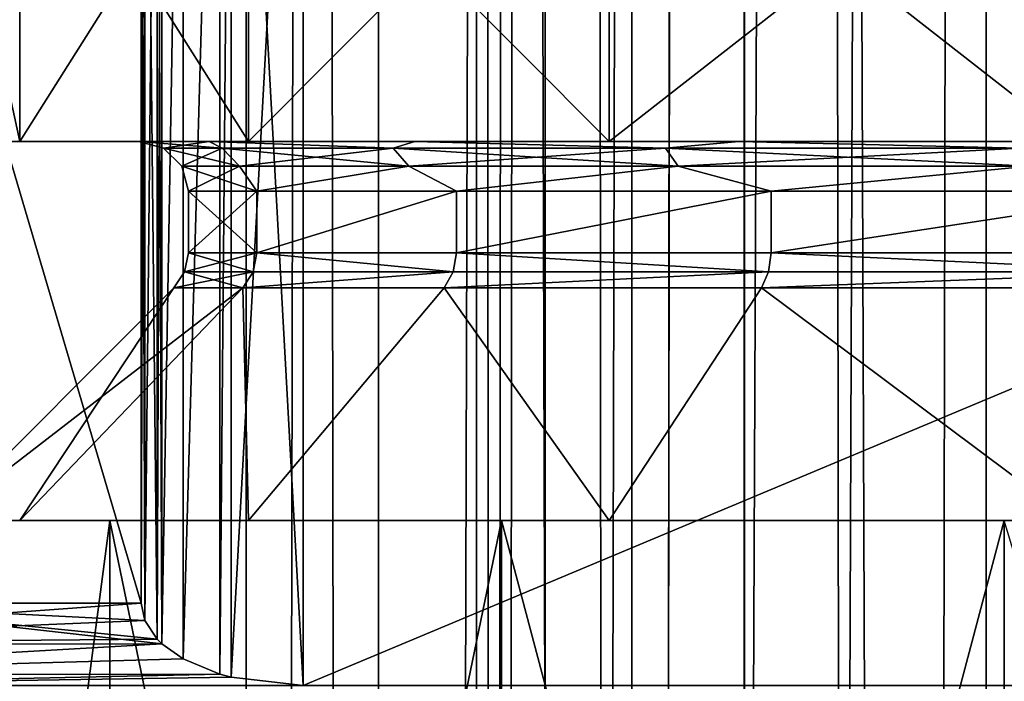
# Model space of a CAD drawing. Header units: millimetres. Extents: x -144 to 364, y -408 to 1133.
# Tile 251 of 256: x -11.27 to -5.3, y 731.27 to 735.29. Entities that reach past the tile are written whole.
import ezdxf

# ---------------------------------------------------------------- set-up
doc = ezdxf.new("R2010")
doc.units = ezdxf.units.MM
doc.header["$LTSCALE"] = 41.718519
for name, color, linetype in [('1294', 7, 'CONTINUOUS'), ('1295', 7, 'CONTINUOUS'), ('577', 7, 'CONTINUOUS'), ('578', 7, 'CONTINUOUS'), ('587', 7, 'CONTINUOUS'), ('588', 7, 'CONTINUOUS'), ('589', 7, 'CONTINUOUS'), ('590', 7, 'CONTINUOUS'), ('593', 7, 'CONTINUOUS'), ('594', 7, 'CONTINUOUS'), ('601', 7, 'CONTINUOUS'), ('602', 7, 'CONTINUOUS'), ('605', 7, 'CONTINUOUS'), ('606', 7, 'CONTINUOUS'), ('609', 7, 'CONTINUOUS'), ('610', 7, 'CONTINUOUS'), ('611', 7, 'CONTINUOUS'), ('612', 7, 'CONTINUOUS'), ('779', 7, 'CONTINUOUS'), ('781', 7, 'CONTINUOUS')]:
    doc.layers.add(name, color=color, linetype=linetype)

msp = doc.modelspace()

# ---------------------------------------------------------------- linework, layer by layer
at = {"layer": '1294', "color": 7, "linetype": 'CONTINUOUS', "true_color": 0xaaaaaa}
for points in [[(-9.0963, 552.75, -4.1541), (-9.8982, 552.75, -1.4231), (-9.0963, 1072.75, -4.1542), (-9.0963, 552.75, -4.1541)], [(-9.8982, 552.75, -1.4231), (-9.8982, 552.75, 1.4231), (-9.8982, 1072.75, -1.4231), (-9.8982, 552.75, -1.4231)], [(-9.0963, 1072.75, -4.1542), (-9.8982, 552.75, -1.4231), (-9.8982, 1072.75, -1.4231), (-9.0963, 1072.75, -4.1542)], [(-9.8982, 552.75, 1.4231), (-9.0963, 552.75, 4.1541), (-9.8982, 1072.75, 1.4231), (-9.8982, 552.75, 1.4231)], [(-9.8982, 1072.75, -1.4231), (-9.8982, 552.75, 1.4231), (-9.8982, 1072.75, 1.4231), (-9.8982, 1072.75, -1.4231)], [(-9.8982, 1072.75, 1.4231), (-9.0963, 552.75, 4.1541), (-9.0963, 1072.75, 4.1542), (-9.8982, 1072.75, 1.4231)], [(-7.5575, 552.75, -6.5486), (-9.0963, 552.75, -4.1541), (-7.5575, 1072.75, -6.5486), (-7.5575, 552.75, -6.5486)], [(-7.5575, 1072.75, -6.5486), (-9.0963, 552.75, -4.1541), (-9.0963, 1072.75, -4.1542), (-7.5575, 1072.75, -6.5486)], [(-9.0963, 552.75, 4.1541), (-7.5575, 552.75, 6.5486), (-9.0963, 1072.75, 4.1542), (-9.0963, 552.75, 4.1541)], [(-9.0963, 1072.75, 4.1542), (-7.5575, 552.75, 6.5486), (-7.5575, 1072.75, 6.5486), (-9.0963, 1072.75, 4.1542)], [(-5.4064, 552.75, -8.4125), (-7.5575, 552.75, -6.5486), (-5.4064, 1072.75, -8.4125), (-5.4064, 552.75, -8.4125)], [(-5.4064, 1072.75, -8.4125), (-7.5575, 552.75, -6.5486), (-7.5575, 1072.75, -6.5486), (-5.4064, 1072.75, -8.4125)], [(-7.5575, 552.75, 6.5486), (-5.4064, 552.75, 8.4125), (-7.5575, 1072.75, 6.5486), (-7.5575, 552.75, 6.5486)], [(-7.5575, 1072.75, 6.5486), (-5.4064, 552.75, 8.4125), (-5.4064, 1072.75, 8.4125), (-7.5575, 1072.75, 6.5486)], [(-2.8174, 552.75, -9.5949), (-5.4064, 552.75, -8.4125), (-2.8173, 1072.75, -9.5949), (-2.8174, 552.75, -9.5949)], [(-2.8173, 1072.75, -9.5949), (-5.4064, 552.75, -8.4125), (-5.4064, 1072.75, -8.4125), (-2.8173, 1072.75, -9.5949)], [(-5.4064, 552.75, 8.4125), (-2.8174, 552.75, 9.5949), (-5.4064, 1072.75, 8.4125), (-5.4064, 552.75, 8.4125)], [(-5.4064, 1072.75, 8.4125), (-2.8174, 552.75, 9.5949), (-2.8173, 1072.75, 9.5949), (-5.4064, 1072.75, 8.4125)]]:
    msp.add_3dface(points, dxfattribs=at)
at = {"layer": '1295', "color": 7, "linetype": 'CONTINUOUS', "true_color": 0xaaaaaa}
for points in [[(-8.5, 1072.75), (-8.084, 1072.75, 2.6266), (-8.5, 555.2502, 0.0008), (-8.5, 1072.75)], [(-8.5, 555.2502, 0.0008), (-8.084, 1072.75, 2.6266), (-8.3951, 555.2502, 1.3313), (-8.5, 555.2502, 0.0008)], [(-8.084, 1072.75, -2.6266), (-8.5, 1072.75), (-8.3954, 555.2502, -1.3296), (-8.084, 1072.75, -2.6266)], [(-8.3954, 555.2502, -1.3296), (-8.5, 1072.75), (-8.5, 555.2502, 0.0008), (-8.3954, 555.2502, -1.3296)], [(-8.0837, 555.2502, -2.6275), (-8.084, 1072.75, -2.6266), (-8.3954, 555.2502, -1.3296), (-8.0837, 555.2502, -2.6275)], [(-8.3951, 555.2502, 1.3313), (-8.084, 1072.75, 2.6266), (-8.0832, 555.2502, 2.629), (-8.3951, 555.2502, 1.3313)], [(-8.084, 1072.75, 2.6266), (-6.8766, 1072.75, 4.9962), (-8.0832, 555.2502, 2.629), (-8.084, 1072.75, 2.6266)], [(-6.8766, 1072.75, -4.9962), (-8.084, 1072.75, -2.6266), (-7.5728, 555.2502, -3.8604), (-6.8766, 1072.75, -4.9962)], [(-7.5728, 555.2502, -3.8604), (-8.084, 1072.75, -2.6266), (-8.0837, 555.2502, -2.6275), (-7.5728, 555.2502, -3.8604)], [(-8.0832, 555.2502, 2.629), (-6.8766, 1072.75, 4.9962), (-7.5715, 555.2502, 3.863), (-8.0832, 555.2502, 2.629)], [(-6.8751, 555.2502, -4.9983), (-6.8766, 1072.75, -4.9962), (-7.5728, 555.2502, -3.8604), (-6.8751, 555.2502, -4.9983)], [(-7.5715, 555.2502, 3.863), (-6.8766, 1072.75, 4.9962), (-6.8716, 555.2502, 5.0032), (-7.5715, 555.2502, 3.863)], [(-6.8766, 1072.75, 4.9962), (-4.9962, 1072.75, 6.8766), (-6.8716, 555.2502, 5.0032), (-6.8766, 1072.75, 4.9962)], [(-4.9962, 1072.75, -6.8766), (-6.8766, 1072.75, -4.9962), (-6.0064, 555.2502, -6.0144), (-4.9962, 1072.75, -6.8766)], [(-6.0064, 555.2502, -6.0144), (-6.8766, 1072.75, -4.9962), (-6.8751, 555.2502, -4.9983), (-6.0064, 555.2502, -6.0144)], [(-6.8716, 555.2502, 5.0032), (-4.9962, 1072.75, 6.8766), (-4.9897, 555.2502, 6.8813), (-6.8716, 555.2502, 5.0032)], [(-4.9893, 555.2502, -6.8816), (-4.9962, 1072.75, -6.8766), (-6.0064, 555.2502, -6.0144), (-4.9893, 555.2502, -6.8816)]]:
    msp.add_3dface(points, dxfattribs=at)
at = {"layer": '577', "color": 7, "linetype": 'CONTINUOUS', "true_color": 0xaaaaaa}
for points in [[(-12.2335, 732.25, -3.5921), (-10.726, 732.25, -6.8932), (-9.8848, 732.25, -6.3525), (-12.2335, 732.25, -3.5921)], [(-11.274, 732.25, -3.3104), (-12.2335, 732.25, -3.5921), (-9.8848, 732.25, -6.3525), (-11.274, 732.25, -3.3104)], [(-10.726, 732.25, 6.8932), (-12.2335, 732.25, 3.5921), (-9.8848, 732.25, 6.3525), (-10.726, 732.25, 6.8932)], [(-9.8848, 732.25, 6.3525), (-12.2335, 732.25, 3.5921), (-11.274, 732.25, 3.3104), (-9.8848, 732.25, 6.3525)], [(-10.726, 732.25, -6.8932), (-8.3495, 732.25, -9.6358), (-7.6946, 732.25, -8.8801), (-10.726, 732.25, -6.8932)], [(-9.8848, 732.25, -6.3525), (-10.726, 732.25, -6.8932), (-7.6946, 732.25, -8.8801), (-9.8848, 732.25, -6.3525)], [(-8.3495, 732.25, 9.6358), (-10.726, 732.25, 6.8932), (-7.6946, 732.25, 8.8801), (-8.3495, 732.25, 9.6358)], [(-7.6946, 732.25, 8.8801), (-10.726, 732.25, 6.8932), (-9.8848, 732.25, 6.3525), (-7.6946, 732.25, 8.8801)], [(-8.3495, 732.25, -9.6358), (-5.2965, 732.25, -11.5978), (-4.8811, 732.25, -10.6882), (-8.3495, 732.25, -9.6358)], [(-7.6946, 732.25, -8.8801), (-8.3495, 732.25, -9.6358), (-4.8811, 732.25, -10.6882), (-7.6946, 732.25, -8.8801)], [(-5.2965, 732.25, 11.5978), (-8.3495, 732.25, 9.6358), (-4.8811, 732.25, 10.6882), (-5.2965, 732.25, 11.5978)], [(-4.8811, 732.25, 10.6882), (-8.3495, 732.25, 9.6358), (-7.6946, 732.25, 8.8801), (-4.8811, 732.25, 10.6882)]]:
    msp.add_3dface(points, dxfattribs=at)
at = {"layer": '578', "color": 7, "linetype": 'CONTINUOUS', "true_color": 0xaaaaaa}
for points in [[(-12.2335, 732.25, 3.5921), (-10.726, 732.25, 6.8932), (-12.2335, 720.75, 3.5921), (-12.2335, 732.25, 3.5921)], [(-12.2335, 720.75, 3.5921), (-10.726, 732.25, 6.8932), (-10.726, 720.75, 6.8932), (-12.2335, 720.75, 3.5921)], [(-10.726, 732.25, 6.8932), (-8.3495, 732.25, 9.6358), (-10.726, 720.75, 6.8932), (-10.726, 732.25, 6.8932)], [(-10.726, 720.75, 6.8932), (-8.3495, 732.25, 9.6358), (-8.3495, 720.75, 9.6358), (-10.726, 720.75, 6.8932)], [(-8.3495, 732.25, 9.6358), (-5.2965, 732.25, 11.5978), (-8.3495, 720.75, 9.6358), (-8.3495, 732.25, 9.6358)], [(-8.3495, 720.75, 9.6358), (-5.2965, 732.25, 11.5978), (-5.2966, 720.75, 11.5978), (-8.3495, 720.75, 9.6358)]]:
    msp.add_3dface(points, dxfattribs=at)
at = {"layer": '587', "color": 7, "linetype": 'CONTINUOUS', "true_color": 0xaaaaaa}
for points in [[(-11.75, 736.75), (-11.274, 736.75, 3.3103), (-11.75, 734.55), (-11.75, 736.75)], [(-11.75, 734.55), (-11.274, 736.75, 3.3103), (-11.274, 734.55, 3.3103), (-11.75, 734.55)], [(-11.274, 736.75, 3.3103), (-9.8847, 736.75, 6.3525), (-11.274, 734.55, 3.3103), (-11.274, 736.75, 3.3103)], [(-11.274, 734.55, 3.3103), (-9.8847, 736.75, 6.3525), (-9.8847, 734.55, 6.3525), (-11.274, 734.55, 3.3103)], [(-9.8847, 736.75, 6.3525), (-7.6946, 736.75, 8.8801), (-9.8847, 734.55, 6.3525), (-9.8847, 736.75, 6.3525)], [(-9.8847, 734.55, 6.3525), (-7.6946, 736.75, 8.8801), (-7.6946, 734.55, 8.8801), (-9.8847, 734.55, 6.3525)], [(-7.6946, 736.75, 8.8801), (-4.8811, 736.75, 10.6882), (-7.6946, 734.55, 8.8801), (-7.6946, 736.75, 8.8801)], [(-7.6946, 734.55, 8.8801), (-4.8811, 736.75, 10.6882), (-4.8811, 734.55, 10.6882), (-7.6946, 734.55, 8.8801)]]:
    msp.add_3dface(points, dxfattribs=at)
at = {"layer": '588', "color": 7, "linetype": 'CONTINUOUS', "true_color": 0xaaaaaa}
for points in [[(-11.75, 734.55), (-11.274, 734.55, 3.3103), (-10.55, 734.55), (-11.75, 734.55)], [(-11.274, 734.55, -3.3103), (-11.75, 734.55), (-10.1229, 734.55, -2.9715), (-11.274, 734.55, -3.3103)], [(-11.75, 734.55), (-10.55, 734.55), (-10.1229, 734.55, -2.9715), (-11.75, 734.55)], [(-11.274, 734.55, 3.3103), (-9.8847, 734.55, 6.3525), (-8.8756, 734.55, 5.7032), (-11.274, 734.55, 3.3103)], [(-10.55, 734.55), (-11.274, 734.55, 3.3103), (-10.1229, 734.55, 2.9715), (-10.55, 734.55)], [(-10.1229, 734.55, 2.9715), (-11.274, 734.55, 3.3103), (-8.8756, 734.55, 5.7032), (-10.1229, 734.55, 2.9715)], [(-9.8847, 734.55, -6.3525), (-11.274, 734.55, -3.3103), (-8.8756, 734.55, -5.7032), (-9.8847, 734.55, -6.3525)], [(-8.8756, 734.55, -5.7032), (-11.274, 734.55, -3.3103), (-10.1229, 734.55, -2.9715), (-8.8756, 734.55, -5.7032)], [(-9.8847, 734.55, 6.3525), (-7.6946, 734.55, 8.8801), (-6.9091, 734.55, 7.9729), (-9.8847, 734.55, 6.3525)], [(-8.8756, 734.55, 5.7032), (-9.8847, 734.55, 6.3525), (-6.9091, 734.55, 7.9729), (-8.8756, 734.55, 5.7032)], [(-7.6946, 734.55, -8.8801), (-9.8847, 734.55, -6.3525), (-6.9091, 734.55, -7.9729), (-7.6946, 734.55, -8.8801)], [(-6.9091, 734.55, -7.9729), (-9.8847, 734.55, -6.3525), (-8.8756, 734.55, -5.7032), (-6.9091, 734.55, -7.9729)], [(-7.6946, 734.55, 8.8801), (-4.8811, 734.55, 10.6882), (-4.3829, 734.55, 9.5965), (-7.6946, 734.55, 8.8801)], [(-6.9091, 734.55, 7.9729), (-7.6946, 734.55, 8.8801), (-4.3829, 734.55, 9.5965), (-6.9091, 734.55, 7.9729)], [(-4.8811, 734.55, -10.6882), (-7.6946, 734.55, -8.8801), (-1.5015, 734.55, -10.4426), (-4.8811, 734.55, -10.6882)], [(-1.5015, 734.55, -10.4426), (-7.6946, 734.55, -8.8801), (-4.3829, 734.55, -9.5965), (-1.5015, 734.55, -10.4426)], [(-4.3829, 734.55, -9.5965), (-7.6946, 734.55, -8.8801), (-6.9091, 734.55, -7.9729), (-4.3829, 734.55, -9.5965)]]:
    msp.add_3dface(points, dxfattribs=at)
at = {"layer": '589', "color": 7, "linetype": 'CONTINUOUS', "true_color": 0xaaaaaa}
for points in [[(-10.25, 733.8743), (-10.25, 734.25), (-9.8348, 734.25, 2.8878), (-10.25, 733.8743)], [(-9.8348, 733.8743, 2.8879), (-10.25, 733.8743), (-9.8348, 734.25, 2.8878), (-9.8348, 733.8743, 2.8879)], [(-8.6228, 733.8743, 5.5417), (-9.8348, 733.8743, 2.8879), (-8.6228, 734.25, 5.5416), (-8.6228, 733.8743, 5.5417)], [(-8.6228, 734.25, 5.5416), (-9.8348, 733.8743, 2.8879), (-9.8348, 734.25, 2.8878), (-8.6228, 734.25, 5.5416)], [(-6.7123, 733.8743, 7.7465), (-8.6228, 733.8743, 5.5417), (-6.7123, 734.25, 7.7464), (-6.7123, 733.8743, 7.7465)], [(-6.7123, 734.25, 7.7464), (-8.6228, 733.8743, 5.5417), (-8.6228, 734.25, 5.5416), (-6.7123, 734.25, 7.7464)], [(-4.258, 733.8743, 9.3238), (-6.7123, 733.8743, 7.7465), (-4.258, 734.25, 9.3237), (-4.258, 733.8743, 9.3238)], [(-4.258, 734.25, 9.3237), (-6.7123, 733.8743, 7.7465), (-6.7123, 734.25, 7.7464), (-4.258, 734.25, 9.3237)]]:
    msp.add_3dface(points, dxfattribs=at)
at = {"layer": '590', "color": 7, "linetype": 'CONTINUOUS', "true_color": 0xaaaaaa}
for points in [[(-10.726, 732.25, -6.8932), (-12.2335, 732.25, -3.5921), (-10.726, 720.75, -6.8932), (-10.726, 732.25, -6.8932)], [(-10.726, 720.75, -6.8932), (-12.2335, 732.25, -3.5921), (-12.2335, 720.75, -3.5921), (-10.726, 720.75, -6.8932)], [(-8.3495, 732.25, -9.6358), (-10.726, 732.25, -6.8932), (-8.3495, 720.75, -9.6358), (-8.3495, 732.25, -9.6358)], [(-8.3495, 720.75, -9.6358), (-10.726, 732.25, -6.8932), (-10.726, 720.75, -6.8932), (-8.3495, 720.75, -9.6358)], [(-5.2965, 732.25, -11.5978), (-8.3495, 732.25, -9.6358), (-5.2966, 720.75, -11.5978), (-5.2965, 732.25, -11.5978)], [(-5.2966, 720.75, -11.5978), (-8.3495, 732.25, -9.6358), (-8.3495, 720.75, -9.6358), (-5.2966, 720.75, -11.5978)], [(-1.8145, 720.75, -12.6202), (-5.2965, 732.25, -11.5978), (-5.2966, 720.75, -11.5978), (-1.8145, 720.75, -12.6202)]]:
    msp.add_3dface(points, dxfattribs=at)
at = {"layer": '593', "color": 7, "linetype": 'CONTINUOUS', "true_color": 0xaaaaaa}
for points in [[(-11.274, 736.75, -3.3103), (-11.75, 736.75), (-11.274, 734.55, -3.3103), (-11.274, 736.75, -3.3103)], [(-11.75, 736.75), (-11.75, 734.55), (-11.274, 734.55, -3.3103), (-11.75, 736.75)], [(-9.8847, 736.75, -6.3525), (-11.274, 736.75, -3.3103), (-9.8847, 734.55, -6.3525), (-9.8847, 736.75, -6.3525)], [(-11.274, 736.75, -3.3103), (-11.274, 734.55, -3.3103), (-9.8847, 734.55, -6.3525), (-11.274, 736.75, -3.3103)], [(-7.6946, 736.75, -8.8801), (-9.8847, 736.75, -6.3525), (-7.6946, 734.55, -8.8801), (-7.6946, 736.75, -8.8801)], [(-9.8847, 736.75, -6.3525), (-9.8847, 734.55, -6.3525), (-7.6946, 734.55, -8.8801), (-9.8847, 736.75, -6.3525)], [(-4.8811, 736.75, -10.6882), (-7.6946, 736.75, -8.8801), (-4.8811, 734.55, -10.6882), (-4.8811, 736.75, -10.6882)], [(-7.6946, 736.75, -8.8801), (-7.6946, 734.55, -8.8801), (-4.8811, 734.55, -10.6882), (-7.6946, 736.75, -8.8801)]]:
    msp.add_3dface(points, dxfattribs=at)
at = {"layer": '594', "color": 7, "linetype": 'CONTINUOUS', "true_color": 0xaaaaaa}
for points in [[(-10.25, 734.25), (-10.25, 733.8743), (-9.8348, 733.8743, -2.8879), (-10.25, 734.25)], [(-10.25, 734.25), (-9.8348, 733.8743, -2.8879), (-9.8348, 734.25, -2.8878), (-10.25, 734.25)], [(-9.8348, 733.8743, -2.8879), (-8.6228, 733.8743, -5.5417), (-8.6228, 734.25, -5.5416), (-9.8348, 733.8743, -2.8879)], [(-9.8348, 734.25, -2.8878), (-9.8348, 733.8743, -2.8879), (-8.6228, 734.25, -5.5416), (-9.8348, 734.25, -2.8878)], [(-8.6228, 733.8743, -5.5417), (-6.7123, 733.8743, -7.7465), (-6.7123, 734.25, -7.7464), (-8.6228, 733.8743, -5.5417)], [(-8.6228, 734.25, -5.5416), (-8.6228, 733.8743, -5.5417), (-6.7123, 734.25, -7.7464), (-8.6228, 734.25, -5.5416)], [(-6.7123, 733.8743, -7.7465), (-4.258, 733.8743, -9.3238), (-4.258, 734.25, -9.3237), (-6.7123, 733.8743, -7.7465)], [(-6.7123, 734.25, -7.7464), (-6.7123, 733.8743, -7.7465), (-4.258, 734.25, -9.3237), (-6.7123, 734.25, -7.7464)]]:
    msp.add_3dface(points, dxfattribs=at)
at = {"layer": '601', "color": 7, "linetype": 'CONTINUOUS', "true_color": 0xaaaaaa}
for points in [[(-11.274, 732.25, 3.3104), (-11.75, 732.25), (-9.9191, 733.6621, 2.9127), (-11.274, 732.25, 3.3104)], [(-9.9191, 733.6621, 2.9127), (-11.75, 732.25), (-10.3379, 733.6621, 0), (-9.9191, 733.6621, 2.9127)], [(-9.8848, 732.25, 6.3525), (-11.274, 732.25, 3.3104), (-9.9191, 733.6621, 2.9127), (-9.8848, 732.25, 6.3525)], [(-8.6967, 733.6621, 5.5892), (-9.8848, 732.25, 6.3525), (-9.9191, 733.6621, 2.9127), (-8.6967, 733.6621, 5.5892)], [(-7.6946, 732.25, 8.8801), (-9.8848, 732.25, 6.3525), (-8.6967, 733.6621, 5.5892), (-7.6946, 732.25, 8.8801)], [(-6.7698, 733.6621, 7.8129), (-7.6946, 732.25, 8.8801), (-8.6967, 733.6621, 5.5892), (-6.7698, 733.6621, 7.8129)], [(-4.8811, 732.25, 10.6882), (-7.6946, 732.25, 8.8801), (-6.7698, 733.6621, 7.8129), (-4.8811, 732.25, 10.6882)], [(-4.2945, 733.6621, 9.4037), (-4.8811, 732.25, 10.6882), (-6.7698, 733.6621, 7.8129), (-4.2945, 733.6621, 9.4037)]]:
    msp.add_3dface(points, dxfattribs=at)
at = {"layer": '602', "color": 7, "linetype": 'CONTINUOUS', "true_color": 0xaaaaaa}
for points in [[(-11.75, 732.25), (-11.274, 732.25, -3.3104), (-10.3379, 733.6621, 0), (-11.75, 732.25)], [(-11.274, 732.25, -3.3104), (-9.8848, 732.25, -6.3525), (-9.9191, 733.6621, -2.9127), (-11.274, 732.25, -3.3104)], [(-10.3379, 733.6621, 0), (-11.274, 732.25, -3.3104), (-9.9191, 733.6621, -2.9127), (-10.3379, 733.6621, 0)], [(-9.9191, 733.6621, -2.9127), (-9.8848, 732.25, -6.3525), (-8.6967, 733.6621, -5.5892), (-9.9191, 733.6621, -2.9127)], [(-9.8848, 732.25, -6.3525), (-7.6946, 732.25, -8.8801), (-8.6967, 733.6621, -5.5892), (-9.8848, 732.25, -6.3525)], [(-8.6967, 733.6621, -5.5892), (-7.6946, 732.25, -8.8801), (-6.7698, 733.6621, -7.8129), (-8.6967, 733.6621, -5.5892)], [(-7.6946, 732.25, -8.8801), (-4.8811, 732.25, -10.6882), (-6.7698, 733.6621, -7.8129), (-7.6946, 732.25, -8.8801)], [(-6.7698, 733.6621, -7.8129), (-4.8811, 732.25, -10.6882), (-4.2945, 733.6621, -9.4037), (-6.7698, 733.6621, -7.8129)]]:
    msp.add_3dface(points, dxfattribs=at)
at = {"layer": '605', "color": 7, "linetype": 'CONTINUOUS', "true_color": 0xaaaaaa}
for points in [[(-9.5525, 739.25, -17), (-9.5525, 731.25, -17), (-9.9899, 731.3, -17), (-9.5525, 739.25, -17)], [(-9.9898, 739.2, -17), (-9.5525, 739.25, -17), (-9.9899, 731.3, -17), (-9.9898, 739.2, -17)], [(9.5525, 731.25, -17), (-9.5525, 731.25, -17), (9.5525, 739.25, -17), (9.5525, 731.25, -17)], [(-9.5525, 731.25, -17), (-9.5525, 739.25, -17), (9.5525, 739.25, -17), (-9.5525, 731.25, -17)], [(-10.281, 739.0895, -17), (-10.0587, 739.1813, -17), (-10.2811, 731.4105, -17), (-10.281, 739.0895, -17)], [(-10.2811, 731.4105, -17), (-10.0587, 739.1813, -17), (-10.0583, 731.3186, -17), (-10.2811, 731.4105, -17)], [(-10.0587, 739.1813, -17), (-9.9898, 739.2, -17), (-10.0583, 731.3186, -17), (-10.0587, 739.1813, -17)], [(-10.0583, 731.3186, -17), (-9.9898, 739.2, -17), (-9.9899, 731.3, -17), (-10.0583, 731.3186, -17)], [(-10.4111, 738.9972, -17), (-10.281, 739.0895, -17), (-10.4108, 731.5026, -17), (-10.4111, 738.9972, -17)], [(-10.4108, 731.5026, -17), (-10.281, 739.0895, -17), (-10.2811, 731.4105, -17), (-10.4108, 731.5026, -17)], [(-10.5142, 738.8556, -17), (-10.4398, 738.9686, -17), (-10.5142, 731.6444, -17), (-10.5142, 738.8556, -17)], [(-10.5142, 731.6444, -17), (-10.4398, 738.9686, -17), (-10.4398, 731.5313, -17), (-10.5142, 731.6444, -17)], [(-10.4398, 738.9686, -17), (-10.4111, 738.9972, -17), (-10.4398, 731.5313, -17), (-10.4398, 738.9686, -17)], [(-10.4398, 731.5313, -17), (-10.4111, 738.9972, -17), (-10.4108, 731.5026, -17), (-10.4398, 731.5313, -17)], [(-10.5357, 738.75, -17), (-10.5142, 738.8556, -17), (-10.5357, 731.75, -17), (-10.5357, 738.75, -17)], [(-10.5357, 731.75, -17), (-10.5142, 738.8556, -17), (-10.5142, 731.6444, -17), (-10.5357, 731.75, -17)]]:
    msp.add_3dface(points, dxfattribs=at)
at = {"layer": '606', "color": 7, "linetype": 'CONTINUOUS', "true_color": 0xaaaaaa}
for points in [[(-9.5525, 731.25, 17), (-9.5525, 739.25, 17), (-9.9899, 739.2, 17), (-9.5525, 731.25, 17)], [(-9.5525, 731.25, 17), (9.5525, 731.25, 17), (-9.5525, 739.25, 17), (-9.5525, 731.25, 17)], [(9.5525, 731.25, 17), (9.5525, 739.25, 17), (-9.5525, 739.25, 17), (9.5525, 731.25, 17)], [(-10.2811, 739.0895, 17), (-10.281, 731.4105, 17), (-10.0587, 739.1813, 17), (-10.2811, 739.0895, 17)], [(-10.281, 731.4105, 17), (-10.0583, 731.3186, 17), (-10.0587, 739.1813, 17), (-10.281, 731.4105, 17)], [(-10.0587, 739.1813, 17), (-10.0583, 731.3186, 17), (-9.9899, 739.2, 17), (-10.0587, 739.1813, 17)], [(-10.0583, 731.3186, 17), (-9.9898, 731.3, 17), (-9.9899, 739.2, 17), (-10.0583, 731.3186, 17)], [(-9.9898, 731.3, 17), (-9.5525, 731.25, 17), (-9.9899, 739.2, 17), (-9.9898, 731.3, 17)], [(-10.4111, 738.9971, 17), (-10.4108, 731.5026, 17), (-10.2811, 739.0895, 17), (-10.4111, 738.9971, 17)], [(-10.4108, 731.5026, 17), (-10.281, 731.4105, 17), (-10.2811, 739.0895, 17), (-10.4108, 731.5026, 17)], [(-10.5142, 738.8556, 17), (-10.4398, 731.5313, 17), (-10.4398, 738.9687, 17), (-10.5142, 738.8556, 17)], [(-10.4398, 738.9687, 17), (-10.4108, 731.5026, 17), (-10.4111, 738.9971, 17), (-10.4398, 738.9687, 17)], [(-10.4398, 731.5313, 17), (-10.4108, 731.5026, 17), (-10.4398, 738.9687, 17), (-10.4398, 731.5313, 17)], [(-10.5357, 738.75, 17), (-10.5142, 731.6444, 17), (-10.5142, 738.8556, 17), (-10.5357, 738.75, 17)], [(-10.5142, 731.6444, 17), (-10.4398, 731.5313, 17), (-10.5142, 738.8556, 17), (-10.5142, 731.6444, 17)], [(-10.5357, 731.75, 17), (-10.5142, 731.6444, 17), (-10.5357, 738.75, 17), (-10.5357, 731.75, 17)]]:
    msp.add_3dface(points, dxfattribs=at)
at = {"layer": '609', "color": 7, "linetype": 'CONTINUOUS', "true_color": 0xaaaaaa}
for points in [[(-10.1229, 734.55, -2.9715), (-10.55, 734.55), (-10.0458, 734.5099, -2.6918), (-10.1229, 734.55, -2.9715)], [(-10.55, 734.55), (-10.4001, 734.5099), (-10.0458, 734.5099, -2.6918), (-10.55, 734.55)], [(-8.8756, 734.55, -5.7032), (-10.1229, 734.55, -2.9715), (-9.0068, 734.5099, -5.2001), (-8.8756, 734.55, -5.7032)], [(-10.1229, 734.55, -2.9715), (-10.0458, 734.5099, -2.6918), (-9.0068, 734.5099, -5.2001), (-10.1229, 734.55, -2.9715)], [(-8.8756, 734.55, -5.7032), (-9.0068, 734.5099, -5.2001), (-7.354, 734.5099, -7.354), (-8.8756, 734.55, -5.7032)], [(-6.9091, 734.55, -7.9729), (-8.8756, 734.55, -5.7032), (-7.354, 734.5099, -7.354), (-6.9091, 734.55, -7.9729)], [(-6.9091, 734.55, -7.9729), (-7.354, 734.5099, -7.354), (-5.2001, 734.5099, -9.0068), (-6.9091, 734.55, -7.9729)], [(-4.3829, 734.55, -9.5965), (-6.9091, 734.55, -7.9729), (-5.2001, 734.5099, -9.0068), (-4.3829, 734.55, -9.5965)], [(-10.2902, 734.4), (-9.9396, 734.4, -2.6633), (-10.4001, 734.5099), (-10.2902, 734.4)], [(-10.4001, 734.5099), (-9.9396, 734.4, -2.6633), (-10.0458, 734.5099, -2.6918), (-10.4001, 734.5099)], [(-9.9396, 734.4, -2.6633), (-8.9116, 734.4, -5.1451), (-10.0458, 734.5099, -2.6918), (-9.9396, 734.4, -2.6633)], [(-10.0458, 734.5099, -2.6918), (-8.9116, 734.4, -5.1451), (-9.0068, 734.5099, -5.2001), (-10.0458, 734.5099, -2.6918)], [(-8.9116, 734.4, -5.1451), (-7.2763, 734.4, -7.2763), (-9.0068, 734.5099, -5.2001), (-8.9116, 734.4, -5.1451)], [(-9.0068, 734.5099, -5.2001), (-7.2763, 734.4, -7.2763), (-7.354, 734.5099, -7.354), (-9.0068, 734.5099, -5.2001)], [(-7.2763, 734.4, -7.2763), (-5.1451, 734.4, -8.9116), (-7.354, 734.5099, -7.354), (-7.2763, 734.4, -7.2763)], [(-7.354, 734.5099, -7.354), (-5.1451, 734.4, -8.9116), (-5.2001, 734.5099, -9.0068), (-7.354, 734.5099, -7.354)], [(-10.25, 734.25), (-9.8348, 734.25, -2.8878), (-10.2902, 734.4), (-10.25, 734.25)], [(-10.2902, 734.4), (-9.8348, 734.25, -2.8878), (-9.9396, 734.4, -2.6633), (-10.2902, 734.4)], [(-9.9396, 734.4, -2.6633), (-9.8348, 734.25, -2.8878), (-8.9116, 734.4, -5.1451), (-9.9396, 734.4, -2.6633)], [(-9.8348, 734.25, -2.8878), (-8.6228, 734.25, -5.5416), (-8.9116, 734.4, -5.1451), (-9.8348, 734.25, -2.8878)], [(-8.9116, 734.4, -5.1451), (-8.6228, 734.25, -5.5416), (-7.2763, 734.4, -7.2763), (-8.9116, 734.4, -5.1451)], [(-8.6228, 734.25, -5.5416), (-6.7123, 734.25, -7.7464), (-7.2763, 734.4, -7.2763), (-8.6228, 734.25, -5.5416)], [(-7.2763, 734.4, -7.2763), (-6.7123, 734.25, -7.7464), (-5.1451, 734.4, -8.9116), (-7.2763, 734.4, -7.2763)], [(-6.7123, 734.25, -7.7464), (-4.258, 734.25, -9.3237), (-5.1451, 734.4, -8.9116), (-6.7123, 734.25, -7.7464)]]:
    msp.add_3dface(points, dxfattribs=at)
at = {"layer": '610', "color": 7, "linetype": 'CONTINUOUS', "true_color": 0xaaaaaa}
for points in [[(-10.55, 734.55), (-10.1229, 734.55, 2.9715), (-10.4001, 734.5099), (-10.55, 734.55)], [(-10.4001, 734.5099), (-10.1229, 734.55, 2.9715), (-10.0458, 734.5099, 2.6918), (-10.4001, 734.5099)], [(-10.1229, 734.55, 2.9715), (-8.8756, 734.55, 5.7032), (-9.0068, 734.5099, 5.2001), (-10.1229, 734.55, 2.9715)], [(-10.1229, 734.55, 2.9715), (-9.0068, 734.5099, 5.2001), (-10.0458, 734.5099, 2.6918), (-10.1229, 734.55, 2.9715)], [(-8.8756, 734.55, 5.7032), (-7.354, 734.5099, 7.354), (-9.0068, 734.5099, 5.2001), (-8.8756, 734.55, 5.7032)], [(-8.8756, 734.55, 5.7032), (-6.9091, 734.55, 7.9729), (-7.354, 734.5099, 7.354), (-8.8756, 734.55, 5.7032)], [(-6.9091, 734.55, 7.9729), (-5.2001, 734.5099, 9.0068), (-7.354, 734.5099, 7.354), (-6.9091, 734.55, 7.9729)], [(-6.9091, 734.55, 7.9729), (-4.3829, 734.55, 9.5965), (-5.2001, 734.5099, 9.0068), (-6.9091, 734.55, 7.9729)], [(-10.2902, 734.4), (-10.4001, 734.5099), (-10.0458, 734.5099, 2.6918), (-10.2902, 734.4)], [(-9.9396, 734.4, 2.6633), (-10.2902, 734.4), (-10.0458, 734.5099, 2.6918), (-9.9396, 734.4, 2.6633)], [(-9.0068, 734.5099, 5.2001), (-9.9396, 734.4, 2.6633), (-10.0458, 734.5099, 2.6918), (-9.0068, 734.5099, 5.2001)], [(-8.9116, 734.4, 5.1451), (-9.9396, 734.4, 2.6633), (-9.0068, 734.5099, 5.2001), (-8.9116, 734.4, 5.1451)], [(-7.354, 734.5099, 7.354), (-8.9116, 734.4, 5.1451), (-9.0068, 734.5099, 5.2001), (-7.354, 734.5099, 7.354)], [(-7.2763, 734.4, 7.2763), (-8.9116, 734.4, 5.1451), (-7.354, 734.5099, 7.354), (-7.2763, 734.4, 7.2763)], [(-5.2001, 734.5099, 9.0068), (-7.2763, 734.4, 7.2763), (-7.354, 734.5099, 7.354), (-5.2001, 734.5099, 9.0068)], [(-5.1451, 734.4, 8.9116), (-7.2763, 734.4, 7.2763), (-5.2001, 734.5099, 9.0068), (-5.1451, 734.4, 8.9116)], [(-10.25, 734.25), (-10.2902, 734.4), (-9.9396, 734.4, 2.6633), (-10.25, 734.25)], [(-9.8348, 734.25, 2.8878), (-10.25, 734.25), (-9.9396, 734.4, 2.6633), (-9.8348, 734.25, 2.8878)], [(-8.9116, 734.4, 5.1451), (-9.8348, 734.25, 2.8878), (-9.9396, 734.4, 2.6633), (-8.9116, 734.4, 5.1451)], [(-8.6228, 734.25, 5.5416), (-9.8348, 734.25, 2.8878), (-8.9116, 734.4, 5.1451), (-8.6228, 734.25, 5.5416)], [(-7.2763, 734.4, 7.2763), (-8.6228, 734.25, 5.5416), (-8.9116, 734.4, 5.1451), (-7.2763, 734.4, 7.2763)], [(-6.7123, 734.25, 7.7464), (-8.6228, 734.25, 5.5416), (-7.2763, 734.4, 7.2763), (-6.7123, 734.25, 7.7464)], [(-5.1451, 734.4, 8.9116), (-6.7123, 734.25, 7.7464), (-7.2763, 734.4, 7.2763), (-5.1451, 734.4, 8.9116)], [(-4.258, 734.25, 9.3237), (-6.7123, 734.25, 7.7464), (-5.1451, 734.4, 8.9116), (-4.258, 734.25, 9.3237)]]:
    msp.add_3dface(points, dxfattribs=at)
at = {"layer": '611', "color": 7, "linetype": 'CONTINUOUS', "true_color": 0xaaaaaa}
for points in [[(-9.8567, 733.7595, -2.8942), (-10.25, 733.8743), (-10.2728, 733.7595, 0), (-9.8567, 733.7595, -2.8942)], [(-9.8348, 733.8743, -2.8879), (-10.25, 733.8743), (-9.8567, 733.7595, -2.8942), (-9.8348, 733.8743, -2.8879)], [(-8.6421, 733.7595, -5.5539), (-9.8348, 733.8743, -2.8879), (-9.8567, 733.7595, -2.8942), (-8.6421, 733.7595, -5.5539)], [(-8.6228, 733.8743, -5.5417), (-9.8348, 733.8743, -2.8879), (-8.6421, 733.7595, -5.5539), (-8.6228, 733.8743, -5.5417)], [(-6.7273, 733.7595, -7.7637), (-8.6228, 733.8743, -5.5417), (-8.6421, 733.7595, -5.5539), (-6.7273, 733.7595, -7.7637)], [(-6.7123, 733.8743, -7.7465), (-8.6228, 733.8743, -5.5417), (-6.7273, 733.7595, -7.7637), (-6.7123, 733.8743, -7.7465)], [(-4.2675, 733.7595, -9.3445), (-6.7123, 733.8743, -7.7465), (-6.7273, 733.7595, -7.7637), (-4.2675, 733.7595, -9.3445)], [(-4.258, 733.8743, -9.3238), (-6.7123, 733.8743, -7.7465), (-4.2675, 733.7595, -9.3445), (-4.258, 733.8743, -9.3238)], [(-10.3379, 733.6621, 0), (-9.9191, 733.6621, -2.9127), (-10.2728, 733.7595, 0), (-10.3379, 733.6621, 0)], [(-9.9191, 733.6621, -2.9127), (-9.8567, 733.7595, -2.8942), (-10.2728, 733.7595, 0), (-9.9191, 733.6621, -2.9127)], [(-9.9191, 733.6621, -2.9127), (-8.6967, 733.6621, -5.5892), (-8.6421, 733.7595, -5.5539), (-9.9191, 733.6621, -2.9127)], [(-9.9191, 733.6621, -2.9127), (-8.6421, 733.7595, -5.5539), (-9.8567, 733.7595, -2.8942), (-9.9191, 733.6621, -2.9127)], [(-8.6967, 733.6621, -5.5892), (-6.7698, 733.6621, -7.8129), (-6.7273, 733.7595, -7.7637), (-8.6967, 733.6621, -5.5892)], [(-8.6967, 733.6621, -5.5892), (-6.7273, 733.7595, -7.7637), (-8.6421, 733.7595, -5.5539), (-8.6967, 733.6621, -5.5892)], [(-6.7698, 733.6621, -7.8129), (-4.2945, 733.6621, -9.4037), (-4.2675, 733.7595, -9.3445), (-6.7698, 733.6621, -7.8129)], [(-6.7698, 733.6621, -7.8129), (-4.2675, 733.7595, -9.3445), (-6.7273, 733.7595, -7.7637), (-6.7698, 733.6621, -7.8129)]]:
    msp.add_3dface(points, dxfattribs=at)
at = {"layer": '612', "color": 7, "linetype": 'CONTINUOUS', "true_color": 0xaaaaaa}
for points in [[(-10.25, 733.8743), (-9.8348, 733.8743, 2.8879), (-10.2728, 733.7595, 0), (-10.25, 733.8743)], [(-10.2728, 733.7595, 0), (-9.8348, 733.8743, 2.8879), (-9.8567, 733.7595, 2.8942), (-10.2728, 733.7595, 0)], [(-9.8567, 733.7595, 2.8942), (-9.8348, 733.8743, 2.8879), (-8.6421, 733.7595, 5.5539), (-9.8567, 733.7595, 2.8942)], [(-9.8348, 733.8743, 2.8879), (-8.6228, 733.8743, 5.5417), (-8.6421, 733.7595, 5.5539), (-9.8348, 733.8743, 2.8879)], [(-8.6421, 733.7595, 5.5539), (-8.6228, 733.8743, 5.5417), (-6.7273, 733.7595, 7.7637), (-8.6421, 733.7595, 5.5539)], [(-8.6228, 733.8743, 5.5417), (-6.7123, 733.8743, 7.7465), (-6.7273, 733.7595, 7.7637), (-8.6228, 733.8743, 5.5417)], [(-6.7273, 733.7595, 7.7637), (-6.7123, 733.8743, 7.7465), (-4.2675, 733.7595, 9.3445), (-6.7273, 733.7595, 7.7637)], [(-6.7123, 733.8743, 7.7465), (-4.258, 733.8743, 9.3238), (-4.2675, 733.7595, 9.3445), (-6.7123, 733.8743, 7.7465)], [(-9.9191, 733.6621, 2.9127), (-10.3379, 733.6621, 0), (-9.8567, 733.7595, 2.8942), (-9.9191, 733.6621, 2.9127)], [(-10.3379, 733.6621, 0), (-10.2728, 733.7595, 0), (-9.8567, 733.7595, 2.8942), (-10.3379, 733.6621, 0)], [(-8.6967, 733.6621, 5.5892), (-9.9191, 733.6621, 2.9127), (-8.6421, 733.7595, 5.5539), (-8.6967, 733.6621, 5.5892)], [(-9.9191, 733.6621, 2.9127), (-9.8567, 733.7595, 2.8942), (-8.6421, 733.7595, 5.5539), (-9.9191, 733.6621, 2.9127)], [(-6.7698, 733.6621, 7.8129), (-8.6967, 733.6621, 5.5892), (-6.7273, 733.7595, 7.7637), (-6.7698, 733.6621, 7.8129)], [(-8.6967, 733.6621, 5.5892), (-8.6421, 733.7595, 5.5539), (-6.7273, 733.7595, 7.7637), (-8.6967, 733.6621, 5.5892)], [(-4.2945, 733.6621, 9.4037), (-6.7698, 733.6621, 7.8129), (-4.2675, 733.7595, 9.3445), (-4.2945, 733.6621, 9.4037)], [(-6.7698, 733.6621, 7.8129), (-6.7273, 733.7595, 7.7637), (-4.2675, 733.7595, 9.3445), (-6.7698, 733.6621, 7.8129)]]:
    msp.add_3dface(points, dxfattribs=at)
at = {"layer": '779', "color": 7, "linetype": 'CONTINUOUS', "true_color": 0xaaaaaa}
for points in [[(-10.5357, 738.75, -17), (-10.5357, 731.75, -17), (-12.604, 731.75, -15.5287), (-10.5357, 738.75, -17)], [(-12.604, 738.75, -15.5287), (-10.5357, 738.75, -17), (-12.604, 731.75, -15.5287), (-12.604, 738.75, -15.5287)], [(-10.5357, 731.75, 17), (-10.5357, 738.75, 17), (-12.604, 738.75, 15.5287), (-10.5357, 731.75, 17)], [(-10.5357, 731.75, 17), (-12.604, 738.75, 15.5287), (-12.604, 731.75, 15.5287), (-10.5357, 731.75, 17)]]:
    msp.add_3dface(points, dxfattribs=at)
at = {"layer": '781', "color": 7, "linetype": 'CONTINUOUS', "true_color": 0xaaaaaa}
for points in [[(-10.5357, 731.75, -17), (-10.5142, 731.6444, -17), (-13.9635, 731.5, -14.2248), (-10.5357, 731.75, -17)], [(-12.604, 731.75, -15.5287), (-10.5357, 731.75, -17), (-13.9635, 731.5, -14.2248), (-12.604, 731.75, -15.5287)], [(-10.4108, 731.5026, 17), (-12.604, 731.75, 15.5287), (-13.9635, 731.5, 14.2248), (-10.4108, 731.5026, 17)], [(-10.4108, 731.5026, 17), (-10.4398, 731.5313, 17), (-12.604, 731.75, 15.5287), (-10.4108, 731.5026, 17)], [(-10.4398, 731.5313, 17), (-10.5142, 731.6444, 17), (-12.604, 731.75, 15.5287), (-10.4398, 731.5313, 17)], [(-10.5142, 731.6444, 17), (-10.5357, 731.75, 17), (-12.604, 731.75, 15.5287), (-10.5142, 731.6444, 17)], [(-10.5142, 731.6444, -17), (-10.4398, 731.5313, -17), (-13.9635, 731.5, -14.2248), (-10.5142, 731.6444, -17)], [(-10.4398, 731.5313, -17), (-10.4108, 731.5026, -17), (-13.9635, 731.5, -14.2248), (-10.4398, 731.5313, -17)], [(-10.4108, 731.5026, -17), (-13.6658, 731.3169, -14.2583), (-13.9635, 731.5, -14.2248), (-10.4108, 731.5026, -17)], [(-13.6658, 731.3169, 14.2583), (-10.4108, 731.5026, 17), (-13.9635, 731.5, 14.2248), (-13.6658, 731.3169, 14.2583)], [(-10.4108, 731.5026, -17), (-10.2811, 731.4105, -17), (-13.6658, 731.3169, -14.2583), (-10.4108, 731.5026, -17)], [(-10.281, 731.4105, 17), (-10.4108, 731.5026, 17), (-13.6658, 731.3169, 14.2583), (-10.281, 731.4105, 17)], [(-10.2811, 731.4105, -17), (-10.0583, 731.3186, -17), (-13.6658, 731.3169, -14.2583), (-10.2811, 731.4105, -17)], [(-10.0583, 731.3186, 17), (-10.281, 731.4105, 17), (-13.6658, 731.3169, 14.2583), (-10.0583, 731.3186, 17)], [(-10.0583, 731.3186, -17), (-13.2519, 731.25, -14.3051), (-13.6658, 731.3169, -14.2583), (-10.0583, 731.3186, -17)], [(-13.2519, 731.25, 14.3051), (-10.0583, 731.3186, 17), (-13.6658, 731.3169, 14.2583), (-13.2519, 731.25, 14.3051)], [(-13.2519, 731.25, -14.3051), (-10.0583, 731.3186, -17), (-9.9899, 731.3, -17), (-13.2519, 731.25, -14.3051)], [(-13.2519, 731.25, 14.3051), (-9.9898, 731.3, 17), (-10.0583, 731.3186, 17), (-13.2519, 731.25, 14.3051)], [(-9.5525, 731.25, -17), (-13.2519, 731.25, -14.3051), (-9.9899, 731.3, -17), (-9.5525, 731.25, -17)], [(-13.2519, 731.25, 14.3051), (-9.5525, 731.25, 17), (-9.9898, 731.3, 17), (-13.2519, 731.25, 14.3051)]]:
    msp.add_3dface(points, dxfattribs=at)

doc.saveas('drawing.dxf')
